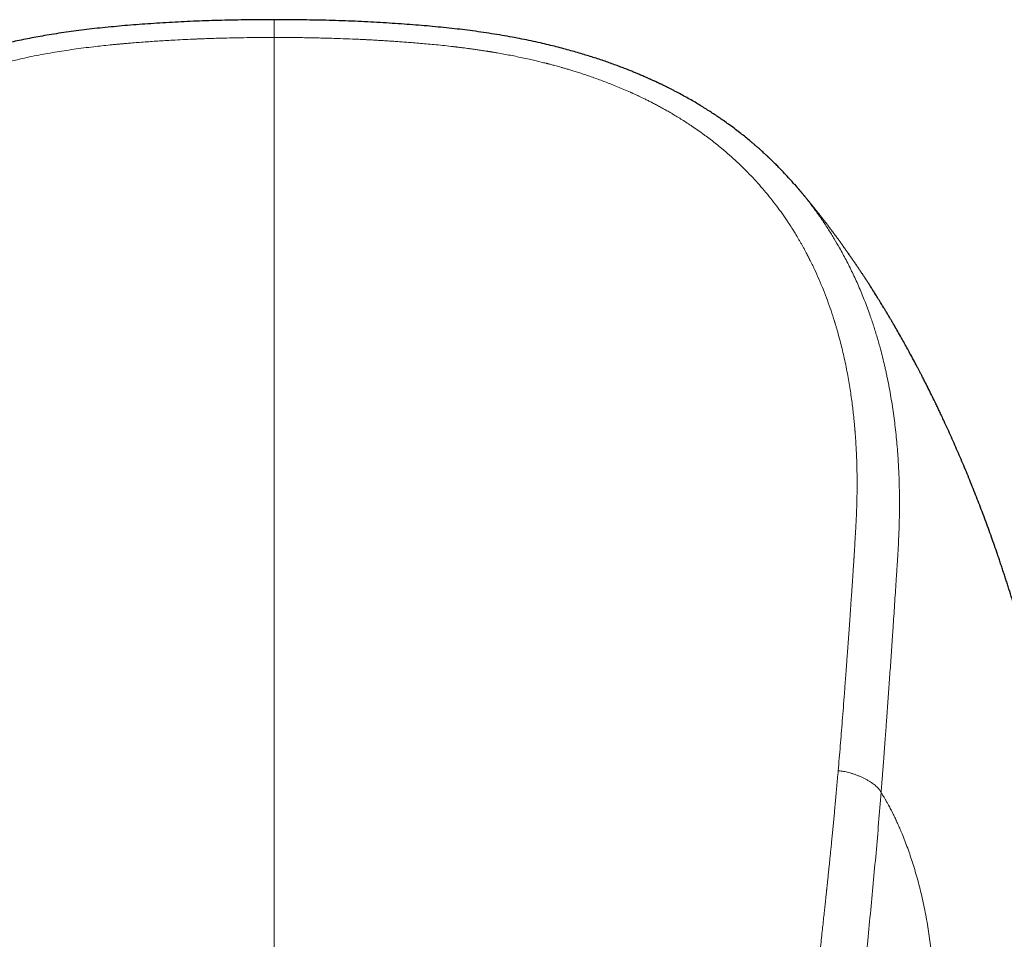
# Model space of a CAD drawing. Header units: millimetres. Extents: x 8 to 776, y 12 to 553.
# Tile 32 of 56: x 395 to 425, y 524 to 553. Entities that reach past the tile are written whole.
import ezdxf

# ---------------------------------------------------------------- set-up
doc = ezdxf.new("R2010")
doc.units = ezdxf.units.MM

msp = doc.modelspace()

# ---------------------------------------------------------------- linework, layer by layer
at = {"color": 7, "linetype": 'Continuous', "lineweight": 30}
msp.add_line((418.633, 547.801), (418.682, 547.744), dxfattribs=at)
for points, knots in [([(402.5, 552.901), (402.438, 552.901), (402.235, 552.901), (401.894, 552.899), (401.479, 552.894), (401.073, 552.887), (400.675, 552.876), (400.286, 552.863), (399.906, 552.848), (399.527, 552.83), (399.151, 552.809), (398.776, 552.785), (398.41, 552.76), (398.051, 552.732), (397.699, 552.702), (397.356, 552.67), (397.02, 552.635), (396.691, 552.598), (396.371, 552.558), (396.059, 552.515), (395.754, 552.469), (395.464, 552.422), (395.187, 552.373), (394.923, 552.324), (394.666, 552.272), (394.418, 552.219), (394.176, 552.165), (393.939, 552.109), (393.709, 552.051), (393.488, 551.993), (393.276, 551.935), (393.074, 551.877), (392.88, 551.82), (392.69, 551.761), (392.504, 551.701), (392.322, 551.64), (392.151, 551.581), (391.99, 551.524), (391.842, 551.47), (391.706, 551.418), (391.581, 551.37), (391.466, 551.325), (391.36, 551.282), (391.263, 551.241), (391.178, 551.206), (391.104, 551.174), (391.041, 551.147), (390.985, 551.123), (390.935, 551.101), (390.891, 551.081), (390.853, 551.064), (390.82, 551.049), (390.789, 551.035), (390.759, 551.022), (390.728, 551.008), (390.697, 550.993), (390.666, 550.979), (390.638, 550.966), (390.613, 550.954), (390.589, 550.943), (390.56, 550.929), (390.524, 550.912), (390.481, 550.891), (390.429, 550.866), (390.373, 550.838), (390.312, 550.808), (390.248, 550.776), (390.178, 550.741), (390.104, 550.703), (390.005, 550.651), (389.884, 550.586), (389.734, 550.504), (389.581, 550.418), (389.426, 550.327), (389.274, 550.236), (389.125, 550.144), (388.98, 550.051), (388.841, 549.961), (388.706, 549.869), (388.564, 549.771), (388.411, 549.663), (388.248, 549.543), (388.081, 549.416), (387.911, 549.282), (387.771, 549.167), (387.661, 549.076), (387.584, 549.01), (387.511, 548.946), (387.443, 548.886), (387.384, 548.833), (387.332, 548.786), (387.287, 548.745), (387.25, 548.71), (387.22, 548.683), (387.198, 548.662), (387.182, 548.647), (387.167, 548.633), (387.15, 548.616), (387.126, 548.594), (387.098, 548.567), (387.067, 548.537), (387.033, 548.504), (386.994, 548.466), (386.951, 548.423), (386.904, 548.376), (386.808, 548.279), (386.668, 548.133), (386.502, 547.954), (386.399, 547.836), (386.356, 547.786)], [0, 0, 0, 0, 0.0103771, 0.0339134, 0.0570091, 0.0796378, 0.1017797, 0.1234454, 0.1446578, 0.1654373, 0.1867619, 0.2076496, 0.2281162, 0.2481747, 0.2678301, 0.2870796, 0.3059205, 0.3243505, 0.3423677, 0.3599708, 0.3771584, 0.3939294, 0.4093585, 0.4244051, 0.4390546, 0.4532943, 0.4671132, 0.4809371, 0.4942931, 0.5071741, 0.5195742, 0.5314888, 0.5429145, 0.553852, 0.5653236, 0.576212, 0.5865198, 0.5962485, 0.6053987, 0.6135305, 0.6211429, 0.628235, 0.6348056, 0.640853, 0.6463757, 0.6506903, 0.6546165, 0.6581529, 0.6612984, 0.6640519, 0.6664127, 0.6685066, 0.6703691, 0.672271, 0.6742124, 0.6761931, 0.6782133, 0.6802122, 0.6814833, 0.6829993, 0.6847806, 0.6870676, 0.689861, 0.6931612, 0.6969689, 0.7007311, 0.7048855, 0.7094321, 0.7143545, 0.7193368, 0.7289483, 0.7383255, 0.7491808, 0.7596989, 0.7698777, 0.7804054, 0.7905401, 0.8002808, 0.8097422, 0.8194964, 0.8310703, 0.8431259, 0.8556665, 0.8686964, 0.8822213, 0.8883309, 0.8945384, 0.900576, 0.9060399, 0.9109257, 0.915161, 0.9188373, 0.9219542, 0.9245109, 0.9262405, 0.9275661, 0.9285713, 0.9299472, 0.9318979, 0.9344985, 0.9369987, 0.9399015, 0.9432072, 0.9469164, 0.9510294, 0.9555277, 0.9718658, 0.9880653, 1, 1, 1, 1]), ([(418.632, 547.8), (418.598, 547.839), (418.511, 547.939), (418.366, 548.097), (418.236, 548.233), (418.142, 548.33), (418.088, 548.385), (418.037, 548.435), (417.992, 548.48), (417.951, 548.519), (417.917, 548.553), (417.888, 548.581), (417.864, 548.603), (417.846, 548.621), (417.832, 548.634), (417.82, 548.645), (417.806, 548.658), (417.79, 548.673), (417.767, 548.695), (417.735, 548.724), (417.695, 548.762), (417.647, 548.805), (417.596, 548.851), (417.541, 548.9), (417.484, 548.951), (417.422, 549.004), (417.358, 549.059), (417.293, 549.114), (417.2, 549.191), (417.08, 549.289), (416.924, 549.412), (416.761, 549.536), (416.594, 549.659), (416.437, 549.771), (416.292, 549.871), (416.154, 549.964), (416.012, 550.056), (415.864, 550.15), (415.71, 550.246), (415.548, 550.343), (415.381, 550.44), (415.205, 550.538), (415.057, 550.618), (414.938, 550.681), (414.853, 550.725), (414.772, 550.766), (414.697, 550.804), (414.631, 550.836), (414.574, 550.865), (414.525, 550.888), (414.483, 550.909), (414.448, 550.925), (414.421, 550.938), (414.401, 550.947), (414.388, 550.954), (414.375, 550.959), (414.361, 550.966), (414.322, 550.984), (414.262, 551.012), (414.197, 551.042), (414.147, 551.064), (414.109, 551.081), (414.065, 551.101), (414.015, 551.123), (413.959, 551.147), (413.896, 551.174), (413.818, 551.207), (413.725, 551.247), (413.613, 551.293), (413.489, 551.342), (413.355, 551.395), (413.21, 551.45), (413.054, 551.508), (412.888, 551.568), (412.711, 551.629), (412.529, 551.69), (412.343, 551.75), (412.155, 551.809), (411.957, 551.868), (411.749, 551.928), (411.532, 551.988), (411.305, 552.048), (411.068, 552.107), (410.814, 552.167), (410.543, 552.228), (410.253, 552.289), (409.953, 552.348), (409.643, 552.404), (409.323, 552.457), (408.993, 552.507), (408.663, 552.553), (408.334, 552.595), (408.006, 552.632), (407.671, 552.667), (407.328, 552.7), (406.977, 552.73), (406.618, 552.758), (406.253, 552.783), (405.879, 552.807), (405.497, 552.828), (405.107, 552.847), (404.708, 552.864), (404.308, 552.877), (403.908, 552.887), (403.506, 552.894), (403.096, 552.899), (402.76, 552.901), (402.56, 552.901), (402.5, 552.901)], [0, 0, 0, 0, 0.009313, 0.024005, 0.038811, 0.043823, 0.048686, 0.053076, 0.056985, 0.060414, 0.063362, 0.065832, 0.067822, 0.069341, 0.070456, 0.071305, 0.072394, 0.07378, 0.075463, 0.078262, 0.081622, 0.085541, 0.09002, 0.094258, 0.098897, 0.103939, 0.109131, 0.114255, 0.119311, 0.130964, 0.142246, 0.1552, 0.16764, 0.179569, 0.189509, 0.199155, 0.209102, 0.219458, 0.230221, 0.241188, 0.252544, 0.264287, 0.276414, 0.282051, 0.287745, 0.293085, 0.297915, 0.302236, 0.305838, 0.308989, 0.311691, 0.313944, 0.31575, 0.316854, 0.317681, 0.318323, 0.319246, 0.320443, 0.325726, 0.330734, 0.332831, 0.335194, 0.33795, 0.341099, 0.344639, 0.34857, 0.352889, 0.359169, 0.366119, 0.373735, 0.382016, 0.390961, 0.40039, 0.410458, 0.421164, 0.432511, 0.443186, 0.454376, 0.466086, 0.478316, 0.491063, 0.504323, 0.51809, 0.532354, 0.5484, 0.565007, 0.582158, 0.599833, 0.61801, 0.636684, 0.655854, 0.673859, 0.692278, 0.711109, 0.730349, 0.749995, 0.770045, 0.790503, 0.811381, 0.832696, 0.854464, 0.876707, 0.899449, 0.921372, 0.943769, 0.966622, 0.989905, 1, 1, 1, 1]), ([(427.294, 524.414), (427.294, 524.415), (427.293, 524.422), (427.292, 524.436), (427.291, 524.457), (427.289, 524.487), (427.287, 524.528), (427.284, 524.576), (427.281, 524.626), (427.278, 524.675), (427.274, 524.723), (427.271, 524.771), (427.268, 524.819), (427.264, 524.876), (427.259, 524.942), (427.254, 525.018), (427.248, 525.095), (427.242, 525.175), (427.236, 525.255), (427.23, 525.338), (427.223, 525.419), (427.216, 525.5), (427.209, 525.581), (427.202, 525.663), (427.194, 525.749), (427.186, 525.838), (427.178, 525.929), (427.169, 526.019), (427.161, 526.109), (427.151, 526.204), (427.141, 526.305), (427.13, 526.409), (427.119, 526.51), (427.105, 526.641), (427.087, 526.803), (427.063, 527.006), (427.038, 527.215), (427.01, 527.43), (426.983, 527.642), (426.954, 527.848), (426.926, 528.048), (426.901, 528.22), (426.878, 528.373), (426.858, 528.506), (426.837, 528.642), (426.815, 528.778), (426.793, 528.913), (426.771, 529.049), (426.75, 529.175), (426.73, 529.289), (426.713, 529.39), (426.695, 529.489), (426.678, 529.588), (426.66, 529.686), (426.642, 529.784), (426.622, 529.891), (426.601, 530.006), (426.577, 530.13), (426.553, 530.255), (426.529, 530.378), (426.504, 530.502), (426.479, 530.624), (426.455, 530.743), (426.431, 530.858), (426.408, 530.968), (426.385, 531.076), (426.353, 531.223), (426.312, 531.411), (426.26, 531.644), (426.205, 531.882), (426.149, 532.122), (426.091, 532.359), (426.034, 532.591), (425.975, 532.826), (425.913, 533.065), (425.846, 533.318), (425.776, 533.576), (425.704, 533.837), (425.625, 534.118), (425.538, 534.414), (425.445, 534.727), (425.352, 535.033), (425.273, 535.285), (425.21, 535.483), (425.163, 535.627), (425.116, 535.771), (425.069, 535.913), (425.022, 536.056), (424.974, 536.198), (424.88, 536.472), (424.739, 536.874), (424.547, 537.402), (424.349, 537.924), (424.145, 538.442), (423.933, 538.961), (423.717, 539.47), (423.496, 539.972), (423.322, 540.35), (423.198, 540.617), (423.141, 540.736), (423.1, 540.823), (423.073, 540.879), (423.046, 540.936), (422.954, 541.127), (422.86, 541.318), (422.766, 541.506), (422.737, 541.563), (422.709, 541.619), (422.68, 541.676), (422.65, 541.734), (422.62, 541.793), (422.592, 541.848), (422.566, 541.898), (422.542, 541.944), (422.518, 541.99), (422.495, 542.035), (422.472, 542.078), (422.45, 542.12), (422.4, 542.216), (422.321, 542.365), (422.217, 542.556), (422.116, 542.74), (422.018, 542.917), (421.914, 543.103), (421.809, 543.286), (421.729, 543.425), (421.678, 543.512), (421.651, 543.558), (421.625, 543.603), (421.599, 543.646), (421.573, 543.691), (421.545, 543.737), (421.516, 543.786), (421.486, 543.836), (421.457, 543.884), (421.43, 543.929), (421.399, 543.98), (421.363, 544.039), (421.32, 544.109), (421.283, 544.168), (421.253, 544.217), (421.228, 544.257), (421.201, 544.3), (421.17, 544.351), (421.135, 544.407), (421.099, 544.464), (421.065, 544.517), (421.032, 544.569), (420.999, 544.621), (420.965, 544.673), (420.934, 544.721), (420.905, 544.766), (420.877, 544.81), (420.847, 544.856), (420.817, 544.902), (420.788, 544.945), (420.762, 544.985), (420.737, 545.022), (420.713, 545.058), (420.691, 545.092), (420.669, 545.124), (420.648, 545.156), (420.626, 545.188), (420.601, 545.226), (420.573, 545.268), (420.542, 545.313), (420.513, 545.356), (420.486, 545.396), (420.459, 545.434), (420.432, 545.473), (420.405, 545.513), (420.378, 545.551), (420.351, 545.59), (420.322, 545.632), (420.29, 545.677), (420.259, 545.722), (420.229, 545.764), (420.202, 545.802), (420.176, 545.839), (420.149, 545.876), (420.122, 545.914), (420.095, 545.952), (420.067, 545.99), (420.039, 546.029), (420.01, 546.069), (419.983, 546.106), (419.957, 546.142), (419.932, 546.175), (419.909, 546.207), (419.886, 546.238), (419.864, 546.268), (419.84, 546.299), (419.814, 546.334), (419.785, 546.374), (419.754, 546.414), (419.725, 546.453), (419.698, 546.488), (419.674, 546.52), (419.651, 546.551), (419.63, 546.578), (419.608, 546.607), (419.584, 546.638), (419.559, 546.671), (419.535, 546.702), (419.514, 546.728), (419.496, 546.752), (419.479, 546.774), (419.459, 546.799), (419.435, 546.829), (419.408, 546.865), (419.379, 546.901), (419.348, 546.94), (419.315, 546.981), (419.283, 547.022), (419.253, 547.059), (419.224, 547.095), (419.196, 547.13), (419.172, 547.159), (419.151, 547.186), (419.131, 547.21), (419.109, 547.237), (419.085, 547.267), (419.06, 547.297), (419.037, 547.326), (419.015, 547.351), (418.994, 547.377), (418.972, 547.404), (418.949, 547.431), (418.926, 547.459), (418.9, 547.489), (418.873, 547.522), (418.847, 547.553), (418.823, 547.581), (418.801, 547.607), (418.78, 547.631), (418.757, 547.658), (418.734, 547.686), (418.709, 547.715), (418.692, 547.735), (418.683, 547.745)], [0, 0, 0, 0, 0.000323, 0.001481, 0.002501, 0.00366, 0.0054, 0.00735, 0.009305, 0.011206, 0.013069, 0.014929, 0.01679, 0.018651, 0.021576, 0.024501, 0.027503, 0.030523, 0.033792, 0.036945, 0.040098, 0.043251, 0.046405, 0.049558, 0.05281, 0.056402, 0.059938, 0.06342, 0.066902, 0.070383, 0.074487, 0.07866, 0.08256, 0.086292, 0.093861, 0.10149, 0.109978, 0.11828, 0.126582, 0.134774, 0.142404, 0.150041, 0.154966, 0.160294, 0.165623, 0.170924, 0.176223, 0.181521, 0.186877, 0.191021, 0.194914, 0.19877, 0.202627, 0.206485, 0.210343, 0.214209, 0.219002, 0.22393, 0.228783, 0.233636, 0.238489, 0.24334, 0.248021, 0.252559, 0.256814, 0.261066, 0.26532, 0.274113, 0.283307, 0.292827, 0.302264, 0.311717, 0.320981, 0.329818, 0.339549, 0.349445, 0.359949, 0.370301, 0.380647, 0.393617, 0.405889, 0.418185, 0.430509, 0.43635, 0.442193, 0.447977, 0.453758, 0.459536, 0.465313, 0.471087, 0.492901, 0.514633, 0.536071, 0.557656, 0.579401, 0.601334, 0.622307, 0.643764, 0.650385, 0.656999, 0.659447, 0.661773, 0.664281, 0.667016, 0.68682, 0.689577, 0.692055, 0.69446, 0.697045, 0.699682, 0.702317, 0.704952, 0.707021, 0.70909, 0.711159, 0.713212, 0.71513, 0.71695, 0.718933, 0.72811, 0.737223, 0.74511, 0.753453, 0.761696, 0.771, 0.779022, 0.781192, 0.783362, 0.785511, 0.787521, 0.789544, 0.791809, 0.794146, 0.796517, 0.798862, 0.801021, 0.802971, 0.80618, 0.809579, 0.812958, 0.814817, 0.816684, 0.818765, 0.821068, 0.824113, 0.826885, 0.829389, 0.831886, 0.83448, 0.837073, 0.839549, 0.841538, 0.843695, 0.846048, 0.848384, 0.850521, 0.852486, 0.854419, 0.85611, 0.8578, 0.859464, 0.861029, 0.862598, 0.86433, 0.866637, 0.868989, 0.871152, 0.873138, 0.875049, 0.877072, 0.8791, 0.881058, 0.882989, 0.885111, 0.887471, 0.889921, 0.892074, 0.893915, 0.895805, 0.897822, 0.899789, 0.901716, 0.903664, 0.905784, 0.907908, 0.909896, 0.91168, 0.913471, 0.915153, 0.916768, 0.918309, 0.919909, 0.921789, 0.923875, 0.92626, 0.928252, 0.93005, 0.931941, 0.933464, 0.934908, 0.936369, 0.938096, 0.940048, 0.941622, 0.943098, 0.944387, 0.945505, 0.946626, 0.948545, 0.950472, 0.952374, 0.954527, 0.956933, 0.9592, 0.961198, 0.963162, 0.965145, 0.966982, 0.968142, 0.969533, 0.971066, 0.972652, 0.974567, 0.97612, 0.977491, 0.978947, 0.980496, 0.981949, 0.983531, 0.985294, 0.987169, 0.989081, 0.990659, 0.992027, 0.993462, 0.994916, 0.996503, 0.998265, 1, 1, 1, 1])]:
    msp.add_open_spline(points, degree=3, knots=knots, dxfattribs=at)
at = {"color": 8, "linetype": 'Continuous', "lineweight": 0}
for points, knots in [([(402.5, 552.901), (402.5, 552.901), (402.5, 552.901), (402.5, 552.897), (402.5, 552.886), (402.5, 552.869), (402.5, 552.843), (402.5, 552.81), (402.5, 552.77), (402.5, 552.725), (402.5, 552.674), (402.5, 552.62), (402.5, 552.567), (402.5, 552.518), (402.5, 552.475), (402.5, 552.433), (402.5, 552.392), (402.5, 552.365), (402.5, 552.352)], [0, 0, 0, 0, 0.024189, 0.073845, 0.128825, 0.203977, 0.284224, 0.367147, 0.450857, 0.534601, 0.617651, 0.698124, 0.773578, 0.828816, 0.878699, 0.923169, 0.963014, 1, 1, 1, 1]), ([(402.5, 552.352), (402.372, 552.352), (402.12, 552.351), (401.747, 552.347), (401.386, 552.341), (401.037, 552.334), (400.74, 552.326), (400.494, 552.318), (400.343, 552.313), (400.243, 552.309), (400.192, 552.307), (400.141, 552.305), (400.091, 552.303), (400.039, 552.301), (399.899, 552.295), (399.671, 552.284), (399.308, 552.265), (398.899, 552.241), (398.447, 552.209), (398.11, 552.182), (397.887, 552.163), (397.773, 552.153), (397.659, 552.142), (397.54, 552.131), (397.375, 552.115), (397.164, 552.092), (396.892, 552.062), (396.602, 552.026), (396.295, 551.985), (395.996, 551.941), (395.705, 551.894), (395.422, 551.845), (395.134, 551.791), (394.839, 551.731), (394.51, 551.658), (394.158, 551.574), (393.786, 551.478), (393.422, 551.375), (393.064, 551.265), (392.765, 551.167), (392.524, 551.082), (392.337, 551.014), (392.152, 550.944), (391.969, 550.872), (391.789, 550.799), (391.611, 550.723), (391.414, 550.637), (391.198, 550.537), (390.963, 550.424), (390.731, 550.307), (390.478, 550.172), (390.206, 550.018), (389.918, 549.845), (389.636, 549.665), (389.361, 549.478), (389.094, 549.285), (388.837, 549.087), (388.589, 548.885), (388.35, 548.678), (388.119, 548.466), (387.894, 548.247), (387.676, 548.022), (387.464, 547.791), (387.262, 547.556), (387.07, 547.32), (386.885, 547.079), (386.704, 546.829), (386.528, 546.57), (386.359, 546.304), (386.198, 546.034), (386.043, 545.757), (385.932, 545.545), (385.86, 545.399), (385.822, 545.323), (385.785, 545.246), (385.748, 545.168), (385.712, 545.09), (385.677, 545.012), (385.642, 544.933), (385.582, 544.797), (385.5, 544.602), (385.393, 544.33), (385.285, 544.037), (385.179, 543.722), (385.077, 543.393), (384.98, 543.051), (384.889, 542.694), (384.807, 542.331), (384.732, 541.962), (384.684, 541.692), (384.657, 541.524), (384.647, 541.462), (384.637, 541.399), (384.627, 541.337), (384.618, 541.274), (384.598, 541.132), (384.57, 540.921), (384.537, 540.641), (384.512, 540.395), (384.492, 540.173), (384.477, 539.976), (384.464, 539.778), (384.453, 539.585), (384.441, 539.347), (384.432, 539.06), (384.426, 538.717), (384.427, 538.367), (384.432, 538.01), (384.44, 537.759), (384.445, 537.618), (384.446, 537.589), (384.448, 537.559), (384.449, 537.528), (384.45, 537.498), (384.452, 537.466), (384.454, 537.416), (384.457, 537.345), (384.462, 537.246), (384.468, 537.137), (384.475, 537.019), (384.481, 536.902), (384.488, 536.788), (384.493, 536.709), (384.496, 536.663), (384.497, 536.653), (384.497, 536.647), (384.497, 536.641), (384.498, 536.627), (384.5, 536.604), (384.502, 536.569), (384.505, 536.527), (384.508, 536.479), (384.512, 536.423), (384.516, 536.361), (384.52, 536.291), (384.525, 536.215), (384.531, 536.131), (384.537, 536.038), (384.544, 535.934), (384.549, 535.847), (384.554, 535.783), (384.556, 535.744), (384.559, 535.704), (384.561, 535.669), (384.568, 535.563), (384.58, 535.387), (384.599, 535.095), (384.622, 534.766), (384.647, 534.399), (384.666, 534.126), (384.679, 533.944), (384.686, 533.85), (384.692, 533.757), (384.699, 533.659), (384.715, 533.449), (384.736, 533.149), (384.764, 532.768), (384.791, 532.415), (384.817, 532.068), (384.843, 531.729), (384.869, 531.397), (384.894, 531.078), (384.919, 530.772), (384.943, 530.479), (384.966, 530.192), (384.99, 529.911), (385.006, 529.726), (385.013, 529.635)], [0, 0, 0, 0, 0.00973, 0.019171, 0.028322, 0.037184, 0.045758, 0.050896, 0.055925, 0.057224, 0.058516, 0.0598, 0.061076, 0.062345, 0.063734, 0.071754, 0.07966, 0.091421, 0.102921, 0.114162, 0.117087, 0.119994, 0.122883, 0.12576, 0.129094, 0.13556, 0.141916, 0.149962, 0.157827, 0.165512, 0.17302, 0.180352, 0.18751, 0.195417, 0.203427, 0.213393, 0.223251, 0.233005, 0.242663, 0.25223, 0.257435, 0.262611, 0.267758, 0.272879, 0.277973, 0.283043, 0.288089, 0.294992, 0.301855, 0.308738, 0.315728, 0.324792, 0.333847, 0.342901, 0.351963, 0.361042, 0.369948, 0.378879, 0.387661, 0.396482, 0.405348, 0.414267, 0.423247, 0.432293, 0.44101, 0.449719, 0.458898, 0.46814, 0.477451, 0.486839, 0.496308, 0.505865, 0.508435, 0.511013, 0.513597, 0.516189, 0.518789, 0.521395, 0.52401, 0.526631, 0.534922, 0.543293, 0.553364, 0.563557, 0.573876, 0.585075, 0.596429, 0.607942, 0.619619, 0.631464, 0.633423, 0.635386, 0.637352, 0.639322, 0.641295, 0.643272, 0.65264, 0.661073, 0.669572, 0.675683, 0.68183, 0.688011, 0.694111, 0.699845, 0.710256, 0.72089, 0.731749, 0.742834, 0.754146, 0.755047, 0.755961, 0.756888, 0.757829, 0.758782, 0.759749, 0.760729, 0.763493, 0.766357, 0.769896, 0.773578, 0.777401, 0.780722, 0.784143, 0.784756, 0.784973, 0.785139, 0.785318, 0.785509, 0.786387, 0.787479, 0.788775, 0.790274, 0.791977, 0.793919, 0.796073, 0.798437, 0.801013, 0.803799, 0.807107, 0.81067, 0.811842, 0.81304, 0.814263, 0.815511, 0.816301, 0.824096, 0.831796, 0.843282, 0.854551, 0.865602, 0.868484, 0.87135, 0.874201, 0.877044, 0.880433, 0.893552, 0.904598, 0.915414, 0.926002, 0.93636, 0.946491, 0.956392, 0.965519, 0.974443, 0.983165, 0.991683, 1, 1, 1, 1]), ([(402.5, 552.352), (402.5, 551.929), (402.5, 551.084), (402.5, 549.809), (402.5, 548.529), (402.5, 547.246), (402.5, 545.958), (402.5, 544.691), (402.5, 543.444), (402.5, 542.218), (402.5, 540.988), (402.5, 539.755), (402.5, 538.517), (402.5, 537.276), (402.5, 536.031), (402.5, 534.783), (402.5, 533.53), (402.5, 532.281), (402.5, 531.036), (402.5, 529.795), (402.5, 528.55), (402.5, 527.245), (402.5, 525.879), (402.5, 524.451), (402.5, 523.019), (402.5, 521.582), (402.5, 520.14), (402.5, 518.693), (402.5, 517.242), (402.5, 515.763), (402.5, 514.256), (402.5, 512.721), (402.5, 511.18), (402.5, 509.635), (402.5, 508.084), (402.5, 506.576), (402.5, 505.112), (402.5, 503.693), (402.5, 502.268), (402.5, 500.84), (402.5, 499.408), (402.5, 497.886), (402.5, 496.273), (402.5, 494.568), (402.5, 492.858), (402.5, 491.142), (402.5, 489.421), (402.5, 487.693), (402.5, 485.96), (402.5, 484.345), (402.5, 482.85), (402.5, 481.476), (402.5, 480.099), (402.5, 478.787), (402.5, 477.543), (402.5, 476.365), (402.5, 475.185), (402.5, 474.002), (402.5, 472.816), (402.5, 471.65), (402.5, 470.504), (402.5, 469.378), (402.5, 468.249), (402.5, 467.118), (402.5, 465.984), (402.5, 464.848), (402.5, 463.709), (402.5, 462.567), (402.5, 461.423), (402.5, 460.282), (402.5, 459.146), (402.5, 458.014), (402.5, 456.88), (402.5, 456.121), (402.5, 455.742)], [0, 0, 0, 0, 0.014954, 0.029882, 0.044786, 0.059666, 0.074523, 0.089358, 0.103326, 0.117276, 0.131208, 0.145123, 0.159023, 0.172907, 0.186776, 0.200631, 0.214473, 0.228302, 0.241872, 0.255431, 0.26898, 0.282519, 0.297893, 0.313257, 0.32861, 0.343953, 0.359289, 0.374617, 0.389938, 0.405254, 0.421293, 0.437328, 0.45336, 0.469388, 0.485415, 0.501442, 0.515979, 0.530517, 0.545057, 0.559598, 0.574142, 0.58869, 0.605839, 0.622995, 0.640159, 0.65733, 0.674511, 0.691703, 0.708907, 0.726124, 0.73966, 0.753202, 0.766749, 0.7803, 0.7918, 0.803301, 0.814802, 0.826303, 0.837802, 0.849299, 0.860136, 0.870971, 0.881802, 0.892629, 0.903453, 0.914274, 0.925091, 0.935905, 0.946716, 0.957526, 0.968143, 0.97876, 0.989379, 1, 1, 1, 1]), ([(402.5, 552.352), (402.658, 552.352), (402.971, 552.351), (403.437, 552.345), (403.896, 552.336), (404.329, 552.325), (404.738, 552.31), (405.059, 552.297), (405.257, 552.288), (405.336, 552.284), (405.361, 552.282), (405.385, 552.281), (405.409, 552.28), (405.432, 552.279), (405.476, 552.277), (405.541, 552.273), (405.647, 552.267), (405.775, 552.26), (405.925, 552.251), (406.085, 552.241), (406.254, 552.23), (406.432, 552.217), (406.619, 552.203), (406.823, 552.187), (407.043, 552.169), (407.281, 552.148), (407.53, 552.124), (407.79, 552.098), (407.975, 552.077), (408.081, 552.064), (408.106, 552.062), (408.131, 552.059), (408.156, 552.056), (408.181, 552.053), (408.2, 552.05), (408.231, 552.046), (408.274, 552.041), (408.337, 552.033), (408.41, 552.024), (408.497, 552.013), (408.598, 551.999), (408.71, 551.984), (408.832, 551.966), (408.964, 551.947), (409.065, 551.931), (409.131, 551.921), (409.16, 551.916), (409.189, 551.911), (409.218, 551.907), (409.247, 551.902), (409.277, 551.897), (409.333, 551.888), (409.449, 551.868), (409.624, 551.837), (409.831, 551.798), (410.038, 551.756), (410.247, 551.712), (410.497, 551.656), (410.723, 551.603), (410.885, 551.563), (410.938, 551.55), (410.944, 551.549), (410.946, 551.548), (410.949, 551.547), (410.957, 551.545), (410.975, 551.541), (411.002, 551.534), (411.039, 551.524), (411.086, 551.512), (411.142, 551.497), (411.207, 551.479), (411.282, 551.459), (411.366, 551.436), (411.459, 551.409), (411.561, 551.38), (411.675, 551.346), (411.801, 551.307), (411.94, 551.263), (412.089, 551.215), (412.248, 551.162), (412.416, 551.104), (412.59, 551.041), (412.77, 550.974), (412.954, 550.903), (413.146, 550.826), (413.345, 550.742), (413.49, 550.678), (413.576, 550.64), (413.596, 550.631), (413.608, 550.625), (413.615, 550.622), (413.623, 550.619), (413.64, 550.611), (413.68, 550.593), (413.74, 550.565), (413.813, 550.531), (413.895, 550.492), (413.989, 550.446), (414.094, 550.394), (414.207, 550.337), (414.325, 550.276), (414.448, 550.21), (414.578, 550.139), (414.715, 550.062), (414.856, 549.98), (415.002, 549.892), (415.153, 549.799), (415.308, 549.7), (415.474, 549.59), (415.651, 549.468), (415.788, 549.37), (415.874, 549.306), (415.907, 549.282), (415.936, 549.261), (415.963, 549.24), (415.991, 549.219), (416.019, 549.198), (416.095, 549.14), (416.217, 549.044), (416.409, 548.887), (416.62, 548.706), (416.849, 548.498), (417.071, 548.285), (417.286, 548.065), (417.493, 547.841), (417.696, 547.61), (417.892, 547.372), (418.081, 547.129), (418.259, 546.884), (418.379, 546.709), (418.447, 546.606), (418.462, 546.583), (418.473, 546.567), (418.481, 546.555), (418.489, 546.542), (418.498, 546.528), (418.512, 546.507), (418.53, 546.479), (418.554, 546.441), (418.582, 546.396), (418.615, 546.344), (418.653, 546.283), (418.693, 546.216), (418.737, 546.143), (418.784, 546.063), (418.832, 545.98), (418.88, 545.894), (418.929, 545.807), (418.984, 545.703), (419.026, 545.624), (419.053, 545.572), (419.06, 545.558), (419.067, 545.545), (419.074, 545.531), (419.081, 545.517), (419.088, 545.504), (419.095, 545.49), (419.152, 545.377), (419.255, 545.164), (419.397, 544.848), (419.53, 544.53), (419.653, 544.209), (419.767, 543.888), (419.841, 543.66), (419.884, 543.522), (419.898, 543.476), (419.913, 543.425), (419.929, 543.374), (419.943, 543.323), (419.958, 543.273), (419.993, 543.149), (420.044, 542.962), (420.106, 542.714), (420.164, 542.467), (420.219, 542.212), (420.271, 541.948), (420.317, 541.694), (420.357, 541.45), (420.392, 541.215), (420.423, 540.986), (420.45, 540.765), (420.47, 540.576), (420.486, 540.42), (420.497, 540.299), (420.504, 540.214), (420.508, 540.162), (420.51, 540.138), (420.512, 540.111), (420.514, 540.085), (420.522, 539.981), (420.535, 539.801), (420.548, 539.555), (420.558, 539.324), (420.565, 539.108), (420.57, 538.898), (420.572, 538.695), (420.573, 538.526), (420.572, 538.39), (420.572, 538.292), (420.57, 538.2), (420.569, 538.115), (420.567, 538.029), (420.565, 537.943), (420.562, 537.834), (420.558, 537.701), (420.552, 537.545), (420.545, 537.389), (420.537, 537.233), (420.528, 537.075), (420.518, 536.91), (420.505, 536.696), (420.493, 536.492), (420.484, 536.34), (420.48, 536.282), (420.479, 536.262), (420.478, 536.241), (420.477, 536.224), (420.476, 536.206), (420.474, 536.181), (420.472, 536.144), (420.469, 536.098), (420.465, 536.042), (420.461, 535.977), (420.456, 535.903), (420.45, 535.82), (420.444, 535.727), (420.438, 535.626), (420.43, 535.515), (420.422, 535.395), (420.416, 535.305), (420.412, 535.248), (420.411, 535.229), (420.41, 535.21), (420.408, 535.191), (420.407, 535.172), (420.404, 535.129), (420.398, 535.04), (420.385, 534.85), (420.366, 534.583), (420.338, 534.181), (420.304, 533.701), (420.275, 533.298), (420.257, 533.058), (420.251, 532.981), (420.246, 532.911), (420.241, 532.843), (420.231, 532.708), (420.211, 532.437), (420.17, 531.902), (420.116, 531.202), (420.052, 530.404), (420.008, 529.892), (419.987, 529.635)], [0, 0, 0, 0, 0.012, 0.023812, 0.035435, 0.046869, 0.056774, 0.066533, 0.071289, 0.071909, 0.072528, 0.073147, 0.073766, 0.074383, 0.074897, 0.077083, 0.079377, 0.082961, 0.086782, 0.090838, 0.095131, 0.09966, 0.104424, 0.109424, 0.115197, 0.121255, 0.1276, 0.134232, 0.141155, 0.141788, 0.142423, 0.143061, 0.143701, 0.144344, 0.144947, 0.145197, 0.146716, 0.148273, 0.150019, 0.152344, 0.154938, 0.157801, 0.160935, 0.164339, 0.168015, 0.168739, 0.169472, 0.170215, 0.170968, 0.171731, 0.172503, 0.173223, 0.176123, 0.181479, 0.186844, 0.192215, 0.197695, 0.20322, 0.211827, 0.215591, 0.216004, 0.216063, 0.216095, 0.216131, 0.216273, 0.216774, 0.217516, 0.218497, 0.219719, 0.221213, 0.222956, 0.22495, 0.227192, 0.229683, 0.232422, 0.235409, 0.238892, 0.242659, 0.246711, 0.251048, 0.255671, 0.26058, 0.265472, 0.270621, 0.27603, 0.281701, 0.287636, 0.288527, 0.289138, 0.289351, 0.289566, 0.289785, 0.290007, 0.291093, 0.293201, 0.295265, 0.2975, 0.300385, 0.303513, 0.306883, 0.310392, 0.314129, 0.318094, 0.322287, 0.326707, 0.331266, 0.336042, 0.341032, 0.346235, 0.352311, 0.358649, 0.360108, 0.361093, 0.362051, 0.363009, 0.363966, 0.364924, 0.365881, 0.371863, 0.377845, 0.386503, 0.395179, 0.403884, 0.412615, 0.421364, 0.430123, 0.439131, 0.448145, 0.456987, 0.465784, 0.466887, 0.467896, 0.468248, 0.468651, 0.469105, 0.469609, 0.470164, 0.471312, 0.47263, 0.474117, 0.476014, 0.478129, 0.480464, 0.483018, 0.485791, 0.488784, 0.491601, 0.494588, 0.497746, 0.502179, 0.50263, 0.503085, 0.503542, 0.504003, 0.504466, 0.504932, 0.505401, 0.505873, 0.516341, 0.526838, 0.537342, 0.547831, 0.55828, 0.568667, 0.569891, 0.571525, 0.573166, 0.574799, 0.576423, 0.578039, 0.579647, 0.588348, 0.595918, 0.603305, 0.611867, 0.62018, 0.628247, 0.635855, 0.643234, 0.650388, 0.657316, 0.664019, 0.668038, 0.671972, 0.675365, 0.675983, 0.676806, 0.677625, 0.678443, 0.679257, 0.687383, 0.695252, 0.702186, 0.70891, 0.715426, 0.721734, 0.727834, 0.731167, 0.734339, 0.737001, 0.739664, 0.742327, 0.74499, 0.747654, 0.752488, 0.757322, 0.762158, 0.766996, 0.771834, 0.776866, 0.782321, 0.791679, 0.795774, 0.796417, 0.797059, 0.797701, 0.798342, 0.798589, 0.799452, 0.800601, 0.802035, 0.803754, 0.805758, 0.808048, 0.810623, 0.813476, 0.816614, 0.820035, 0.823741, 0.827731, 0.828358, 0.828946, 0.829533, 0.830119, 0.830706, 0.831292, 0.834051, 0.838963, 0.848868, 0.85869, 0.876022, 0.893088, 0.895788, 0.898069, 0.900155, 0.902241, 0.904327, 0.912522, 0.927158, 0.953299, 0.976645, 1, 1, 1, 1]), ([(418.682, 547.744), (418.723, 547.696), (418.852, 547.548), (419.054, 547.296), (419.284, 546.991), (419.495, 546.691), (419.688, 546.399), (419.865, 546.114), (420.047, 545.803), (420.236, 545.455), (420.433, 545.061), (420.622, 544.647), (420.802, 544.213), (420.956, 543.801), (421.087, 543.414), (421.197, 543.057), (421.313, 542.648), (421.391, 542.336), (421.44, 542.123), (421.455, 542.055), (421.47, 541.988), (421.485, 541.92), (421.5, 541.851), (421.549, 541.615), (421.625, 541.209), (421.713, 540.63), (421.783, 540.044), (421.833, 539.475), (421.866, 538.925), (421.883, 538.417), (421.888, 538.014), (421.887, 537.779), (421.886, 537.692), (421.886, 537.665), (421.886, 537.638), (421.885, 537.61), (421.885, 537.583), (421.883, 537.461), (421.878, 537.251), (421.868, 536.96), (421.855, 536.69), (421.842, 536.441), (421.829, 536.213), (421.817, 536.031), (421.808, 535.89), (421.802, 535.785), (421.795, 535.687), (421.789, 535.597), (421.784, 535.514), (421.777, 535.415), (421.769, 535.295), (421.755, 535.077), (421.736, 534.785), (421.712, 534.424), (421.694, 534.149), (421.681, 533.957), (421.673, 533.844), (421.665, 533.731), (421.658, 533.621), (421.65, 533.511), (421.643, 533.403), (421.624, 533.127), (421.593, 532.684), (421.561, 532.237), (421.541, 531.955), (421.533, 531.838), (421.524, 531.72), (421.516, 531.603), (421.507, 531.486), (421.499, 531.37), (421.49, 531.254), (421.479, 531.099), (421.465, 530.898), (421.446, 530.644), (421.426, 530.367), (421.409, 530.146), (421.397, 529.986), (421.389, 529.878), (421.38, 529.758), (421.37, 529.628), (421.361, 529.51), (421.352, 529.403), (421.345, 529.304), (421.337, 529.213), (421.331, 529.132), (421.326, 529.07), (421.323, 529.026), (421.32, 528.996), (421.319, 528.975), (421.318, 528.964), (421.317, 528.96)], [0, 0, 0, 0, 0.009068, 0.028401, 0.047062, 0.065051, 0.082369, 0.099016, 0.114994, 0.136338, 0.158558, 0.181652, 0.205626, 0.23048, 0.249267, 0.268528, 0.288262, 0.31504, 0.318608, 0.32219, 0.325786, 0.329397, 0.333021, 0.33666, 0.366903, 0.397382, 0.428103, 0.459069, 0.486521, 0.51416, 0.538634, 0.549447, 0.550865, 0.552284, 0.553703, 0.555123, 0.556542, 0.557963, 0.57421, 0.589362, 0.603418, 0.61638, 0.628245, 0.639014, 0.644845, 0.650296, 0.655365, 0.660053, 0.66436, 0.668285, 0.675581, 0.682987, 0.702296, 0.720967, 0.739001, 0.74493, 0.750787, 0.756571, 0.762284, 0.767923, 0.773491, 0.778986, 0.810644, 0.841745, 0.847789, 0.853811, 0.859812, 0.865791, 0.871749, 0.877685, 0.8836, 0.889493, 0.901337, 0.914283, 0.928333, 0.943486, 0.948018, 0.95264, 0.959792, 0.966362, 0.972349, 0.977753, 0.982574, 0.987461, 0.991556, 0.994857, 0.996812, 0.998321, 0.999384, 1, 1, 1, 1]), ([(419.987, 529.635), (419.979, 529.552), (419.965, 529.388), (419.944, 529.146), (419.923, 528.912), (419.902, 528.685), (419.882, 528.467), (419.863, 528.257), (419.843, 528.049), (419.823, 527.843), (419.804, 527.64), (419.785, 527.447), (419.766, 527.263), (419.749, 527.09), (419.733, 526.926), (419.717, 526.772), (419.702, 526.628), (419.688, 526.493), (419.675, 526.369), (419.664, 526.256), (419.653, 526.153), (419.643, 526.059), (419.636, 525.991), (419.631, 525.945), (419.627, 525.913), (419.623, 525.872), (419.618, 525.822), (419.612, 525.768), (419.606, 525.714), (419.6, 525.659), (419.59, 525.562), (419.575, 525.422), (419.553, 525.224), (419.53, 525.007), (419.504, 524.769), (419.477, 524.516), (419.447, 524.248), (419.416, 523.964), (419.384, 523.669), (419.351, 523.365), (419.318, 523.062), (419.286, 522.761), (419.254, 522.464), (419.221, 522.158), (419.198, 521.936), (419.184, 521.802), (419.179, 521.757), (419.174, 521.711), (419.17, 521.666), (419.165, 521.622), (419.161, 521.582), (419.152, 521.502), (419.14, 521.384), (419.123, 521.225), (419.104, 521.035), (419.08, 520.807), (419.052, 520.54), (419.024, 520.265), (418.995, 519.982), (418.966, 519.698), (418.937, 519.414), (418.909, 519.129), (418.883, 518.871), (418.86, 518.642), (418.845, 518.493), (418.836, 518.396), (418.831, 518.354), (418.828, 518.316), (418.824, 518.279), (418.82, 518.242), (418.813, 518.164), (418.801, 518.043), (418.784, 517.877), (418.767, 517.703), (418.749, 517.52), (418.731, 517.33), (418.71, 517.121), (418.688, 516.892), (418.663, 516.642), (418.638, 516.382), (418.611, 516.111), (418.584, 515.829), (418.557, 515.549), (418.53, 515.271), (418.503, 514.996), (418.485, 514.801), (418.474, 514.692), (418.472, 514.671), (418.471, 514.654), (418.469, 514.637), (418.468, 514.62), (418.466, 514.603), (418.462, 514.56), (418.453, 514.465), (418.436, 514.285), (418.413, 514.042), (418.386, 513.758), (418.359, 513.465), (418.331, 513.161), (418.302, 512.848), (418.273, 512.53), (418.244, 512.21), (418.225, 511.989), (418.214, 511.864), (418.211, 511.838), (418.209, 511.812), (418.207, 511.787), (418.205, 511.761), (418.202, 511.735), (418.2, 511.71), (418.194, 511.639), (418.169, 511.359), (418.113, 510.698), (418.06, 510.058), (418.024, 509.6), (418.015, 509.492), (418.006, 509.377), (417.997, 509.259), (417.979, 509.026), (417.942, 508.557), (417.872, 507.632), (417.783, 506.419), (417.685, 505.036), (417.623, 504.147), (417.592, 503.702)], [0, 0, 0, 0, 0.0099657, 0.0196072, 0.0289247, 0.0379181, 0.0465875, 0.054933, 0.0629547, 0.0714045, 0.0794625, 0.0871288, 0.0944033, 0.1012862, 0.1077775, 0.1138771, 0.1195851, 0.1249015, 0.1298264, 0.1342822, 0.1383603, 0.1420608, 0.1453835, 0.1464764, 0.1475212, 0.1491865, 0.1512905, 0.1534188, 0.1555716, 0.1577489, 0.1599505, 0.1670291, 0.1743489, 0.1833776, 0.1927483, 0.202461, 0.2132469, 0.2244254, 0.2359964, 0.2479599, 0.260316, 0.2716548, 0.2833052, 0.2952671, 0.3075406, 0.3092938, 0.3110531, 0.3128186, 0.3145902, 0.3163681, 0.3180335, 0.3192137, 0.3257861, 0.331771, 0.3378659, 0.3479944, 0.3584128, 0.3691212, 0.3801196, 0.391408, 0.4022055, 0.4132557, 0.4245587, 0.4321572, 0.4398658, 0.4419029, 0.4434115, 0.4448188, 0.4462447, 0.4476891, 0.449152, 0.455279, 0.4617108, 0.4684475, 0.4754891, 0.4828355, 0.4904869, 0.4996997, 0.5093189, 0.5193447, 0.529777, 0.5406159, 0.5518613, 0.5620936, 0.5726408, 0.5835028, 0.5845715, 0.5852186, 0.5858674, 0.5865178, 0.5871698, 0.5878235, 0.5884788, 0.5921126, 0.5987251, 0.6091998, 0.6200495, 0.631274, 0.6428734, 0.6548478, 0.667197, 0.6791573, 0.6914494, 0.6924701, 0.6934457, 0.6944214, 0.695397, 0.6963726, 0.6973481, 0.6983236, 0.6992991, 0.7054297, 0.7302961, 0.7746414, 0.778178, 0.7823397, 0.7867966, 0.7912533, 0.7957101, 0.8132182, 0.8444813, 0.9003061, 0.9501508, 1, 1, 1, 1]), ([(419.987, 529.635), (420.008, 529.633), (420.052, 529.629), (420.12, 529.619), (420.194, 529.606), (420.273, 529.588), (420.358, 529.566), (420.447, 529.538), (420.538, 529.506), (420.629, 529.471), (420.718, 529.432), (420.805, 529.391), (420.887, 529.347), (420.964, 529.301), (421.036, 529.254), (421.101, 529.207), (421.158, 529.16), (421.207, 529.115), (421.246, 529.072), (421.276, 529.033), (421.299, 528.995), (421.311, 528.971), (421.317, 528.96)], [0, 0, 0, 0, 0.035288, 0.072845, 0.114173, 0.159975, 0.210238, 0.264379, 0.321448, 0.380352, 0.440091, 0.499992, 0.559871, 0.619545, 0.678354, 0.735313, 0.789352, 0.839543, 0.885331, 0.926724, 0.964444, 1, 1, 1, 1]), ([(421.317, 528.96), (421.328, 528.941), (421.349, 528.907), (421.379, 528.857), (421.406, 528.812), (421.43, 528.772), (421.452, 528.735), (421.475, 528.695), (421.5, 528.652), (421.531, 528.597), (421.565, 528.535), (421.602, 528.466), (421.639, 528.396), (421.685, 528.305), (421.743, 528.188), (421.81, 528.042), (421.878, 527.891), (421.953, 527.716), (422.033, 527.517), (422.12, 527.29), (422.203, 527.058), (422.283, 526.82), (422.36, 526.571), (422.436, 526.311), (422.508, 526.038), (422.577, 525.757), (422.641, 525.469), (422.7, 525.173), (422.753, 524.878), (422.799, 524.584), (422.839, 524.292), (422.874, 523.995), (422.904, 523.692), (422.928, 523.38), (422.946, 523.058), (422.957, 522.725), (422.961, 522.387), (422.958, 522.045), (422.947, 521.698), (422.929, 521.374), (422.907, 521.073), (422.881, 520.796), (422.85, 520.518), (422.813, 520.239), (422.771, 519.958), (422.719, 519.65), (422.655, 519.314), (422.576, 518.952), (422.489, 518.59), (422.392, 518.23), (422.285, 517.87), (422.177, 517.538), (422.071, 517.233), (421.967, 516.954), (421.858, 516.676), (421.742, 516.4), (421.62, 516.125), (421.482, 515.828), (421.324, 515.509), (421.145, 515.169), (420.957, 514.832), (420.758, 514.498), (420.549, 514.167), (420.34, 513.853), (420.13, 513.554), (419.951, 513.31), (419.837, 513.164), (419.794, 513.109)], [0, 0, 0, 0, 0.0058116, 0.0111064, 0.0158841, 0.0201449, 0.0238886, 0.0277225, 0.0326502, 0.0374165, 0.0445803, 0.0513465, 0.0580736, 0.0649682, 0.0776395, 0.0907773, 0.1043871, 0.1174704, 0.1360471, 0.1545329, 0.1729381, 0.1912733, 0.209549, 0.2289034, 0.2483398, 0.267871, 0.2875094, 0.3072676, 0.3269044, 0.3453129, 0.3637338, 0.3821761, 0.4006492, 0.4191623, 0.4386342, 0.4581595, 0.4777489, 0.4974133, 0.5171636, 0.5368517, 0.5522565, 0.5676557, 0.5830542, 0.598457, 0.613869, 0.6292951, 0.6491343, 0.6688883, 0.6885671, 0.7081811, 0.7277407, 0.7472563, 0.7625659, 0.7778594, 0.7931419, 0.8084181, 0.823693, 0.8389715, 0.8582107, 0.87749, 0.8968194, 0.9162088, 0.9356677, 0.9552055, 0.9724717, 0.9898126, 1, 1, 1, 1]), ([(420.167, 516.984), (420.168, 517), (420.205, 517.37), (420.274, 518.09), (420.377, 519.143), (420.48, 520.191), (420.585, 521.233), (420.69, 522.272), (420.793, 523.279), (420.891, 524.256), (420.984, 525.202), (421.075, 526.145), (421.16, 527.085), (421.242, 528.024), (421.292, 528.648), (421.317, 528.96)], [0, 0, 0, 0, 0.004018, 0.090431, 0.176782, 0.263035, 0.349257, 0.435555, 0.522026, 0.601444, 0.680969, 0.760567, 0.840239, 0.920033, 1, 1, 1, 1])]:
    msp.add_open_spline(points, degree=3, knots=knots, dxfattribs=at)

doc.saveas('drawing.dxf')
